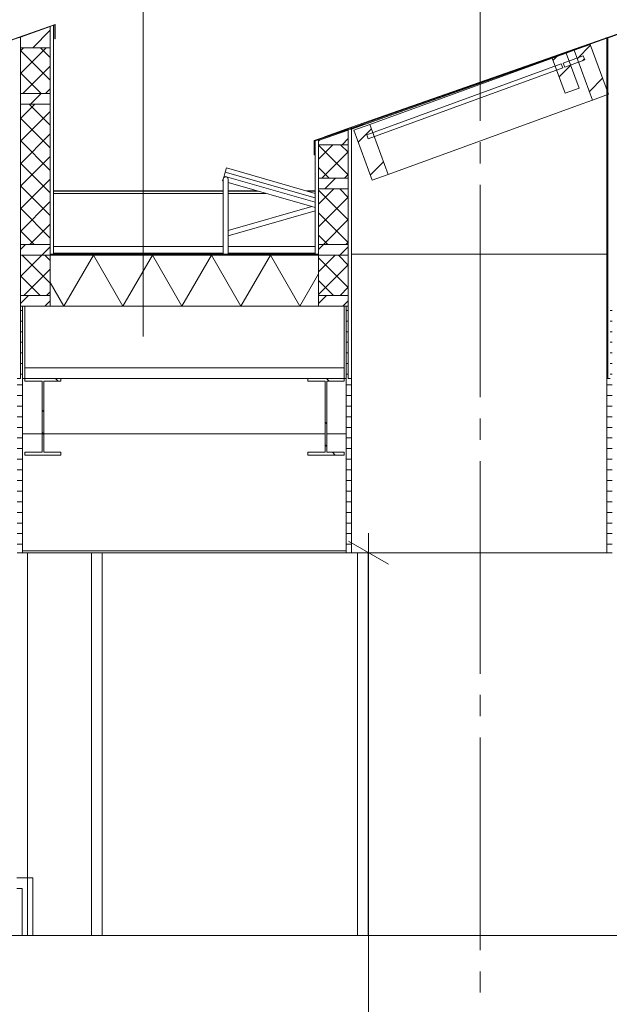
# Model space of a CAD drawing. Header units: millimetres. Extents: x 10 to 831, y -9 to 584.
# Tile 15 of 40: x 358 to 386, y 197 to 243. Entities that reach past the tile are written whole.
import ezdxf
from ezdxf.xclip import XClip

# ---------------------------------------------------------------- set-up
doc = ezdxf.new("R2010")
doc.units = ezdxf.units.MM
doc.header["$MEASUREMENT"] = 0
doc.header["$XCLIPFRAME"] = 0
doc.linetypes.add('B0204', pattern=[13, 10, -1, 1, -1])
for name, color, linetype in [('21 Buitenwanden', 7, 'Continuous'), ('21 Vliesgevels', 7, 'Continuous'), ('22 NC Binnenwanden', 7, 'Continuous'), ('27 Daken', 7, 'Continuous'), ('27 Daken Doorsnede-arcering', 7, 'Continuous'), ('27 Daken Laagscheidingslijnen', 7, 'Continuous'), ('29 Draagconstructies liggend', 7, 'Continuous'), ('29 Draagconstructies liggend Doorsnede-arcering', 7, 'Continuous'), ('45 Plafondafwerking', 7, 'Continuous'), ('45 Plafondafwerking Doorsnede-arcering', 7, 'Continuous'), ('45 Plafondafwerking Laagscheidingslijnen', 7, 'Continuous'), ('74 Sanitair', 7, 'Continuous'), ('A Stramien', 7, 'Continuous'), ('Maatvoering 1_ 50_100', 7, 'Continuous')]:
    doc.layers.add(name, color=color, linetype=linetype)
pattern_1 = [(0, (595.61614, 150.27237), (0, 0.5), [])]
pattern_2 = [(45, (595.6161, 150.2724), (-1.59099, 1.59099), []), (45, (595.0858, 150.8027), (-1.59099, 1.59099), [])]
pattern_3 = [(90, (595.61614, 150.27237), (-0.5, 0), [])]
pattern_4 = [(45, (595.6161, 150.2724), (-0.636396, 0.636396), [])]
pattern_5 = [(135, (595.61614, 150.2724), (0.53033, 0.53033), []), (225, (595.61614, 150.2724), (-0.53033, 0.53033), [])]
pattern_6 = [(135, (595.6161, 150.2724), (1.767767, 1.767767), []), (135, (595.2626, 149.9188), (1.767767, 1.767767), []), (135, (594.909, 149.5653), (1.767767, 1.767767), [])]
pattern_7 = [(135, (595.6161, 150.2724), (1.59099, 1.59099), []), (135, (595.0858, 149.742), (1.59099, 1.59099), [])]

# ---------------------------------------------------------------- blocks, each defined once
blk = doc.blocks.new('*X48')
at = {"layer": '27 Daken Doorsnede-arcering', "linetype": 'Continuous', "lineweight": 0, "true_color": 0x000000}
for points in [[(360.12, 231.922), (359.416, 231.922), (359.416, 231.872), (360.12, 231.872)], [(363.12, 231.922), (361.62, 231.922), (361.62, 231.872), (363.12, 231.872)], [(366.12, 231.922), (364.62, 231.922), (364.62, 231.872), (366.12, 231.872)], [(369.12, 231.922), (367.62, 231.922), (367.62, 231.872), (369.12, 231.872)], [(372.016, 231.922), (370.62, 231.922), (370.62, 231.872), (372.016, 231.872)]]:
    blk.add_hatch(color=18, dxfattribs=at).paths.add_polyline_path(points)
blk = doc.blocks.new('*X55')
at = {"layer": '27 Daken Doorsnede-arcering', "color": 7, "linetype": 'Continuous', "lineweight": 0}
for p, q in [((360.057, 229.472), (361.443, 231.872)), ((362.829, 229.472), (361.443, 231.872)), ((362.829, 229.472), (364.214, 231.872)), ((365.6, 229.472), (364.214, 231.872)), ((365.6, 229.472), (366.985, 231.872)), ((368.371, 229.472), (366.985, 231.872)), ((368.371, 229.472), (369.757, 231.872)), ((371.142, 229.472), (369.757, 231.872)), ((371.142, 229.472), (372.016, 230.986)), ((360.057, 229.472), (359.416, 230.584))]:
    blk.add_line(p, q, dxfattribs=at)
blk = doc.blocks.new('Drawing_3_1', base_point=(595.616, 150.272))
at = {"layer": '27 Daken Doorsnede-arcering', "linetype": 'Continuous', "lineweight": 0, "true_color": 0x000000}
h = blk.add_hatch(dxfattribs=at)
h.set_pattern_fill('505_Aluminium_0001', color=18, style=0, pattern_type=2)
h.set_pattern_definition(pattern_6)
h.paths.add_polyline_path([(359.649, 242.051), (359.649, 242.728), (357.101, 241.83), (356.335, 241.557), (356.342, 241.538), (357.108, 241.811), (359.565, 242.686), (359.629, 242.709), (359.629, 242.051)])
h = blk.add_hatch(dxfattribs=at)
h.set_pattern_fill('325_Houtachtig_plaatmate_E0', color=18, style=0, pattern_type=2)
h.set_pattern_definition(pattern_3)
h.paths.add_polyline_path([(359.416, 239.471), (359.416, 238.971), (359.416, 232.371), (359.416, 231.922), (359.566, 231.922), (359.565, 242.686), (359.416, 242.632), (359.416, 241.623)])
h = blk.add_hatch(dxfattribs=at)
h.set_pattern_fill('505_Aluminium_0001', color=18, style=0, pattern_type=2)
h.set_pattern_definition(pattern_6)
h.paths.add_polyline_path([(387.349, 242.051), (387.349, 242.728), (384.802, 241.83), (384.036, 241.557), (384.042, 241.538), (384.808, 241.811), (387.266, 242.686), (387.329, 242.709), (387.329, 242.051)])
h = blk.add_hatch(dxfattribs=at)
h.set_pattern_fill('310_Naaldhout__01__0001', color=18, style=0, pattern_type=2)
h.set_pattern_definition(pattern_4)
h.paths.add_polyline_path([(358.016, 242.125), (358.016, 241.625), (359.416, 241.623), (359.416, 242.632)])
h = blk.add_hatch(dxfattribs=at)
h.set_pattern_fill('325_Houtachtig_plaatmate_E0', color=18, style=0, pattern_type=2)
h.set_pattern_definition(pattern_3)
h.paths.add_polyline_path([(357.866, 226.072), (358.016, 226.072), (358.016, 229.472), (358.016, 229.972), (358.016, 231.872), (358.016, 232.372), (358.016, 238.972), (358.016, 239.472), (358.016, 241.625), (358.016, 242.125), (357.866, 242.075), (357.866, 231.872)])
h = blk.add_hatch(dxfattribs=at)
h.set_pattern_fill('515_Staal_0001', color=18, style=0, pattern_type=2)
h.set_pattern_definition(pattern_2)
h.paths.add_polyline_path([(384.891, 239.165), (385.642, 239.438), (384.787, 241.787), (384.036, 241.514)])
h = blk.add_hatch(dxfattribs=at)
h.set_pattern_fill('325_Houtachtig_plaatmate_E0', color=18, style=0, pattern_type=2)
h.set_pattern_definition(pattern_3)
h.paths.add_polyline_path([(385.566, 226.072), (385.716, 226.072), (385.716, 229.472), (385.716, 229.972), (385.716, 231.872), (385.716, 232.372), (385.716, 238.972), (385.716, 239.472), (385.716, 241.625), (385.716, 242.125), (385.566, 242.075), (385.566, 231.872)])
h = blk.add_hatch(dxfattribs=at)
h.set_pattern_fill('415_Isolatie_ruit_0001', color=18, style=0, pattern_type=2)
h.set_pattern_definition(pattern_5)
h.paths.add_polyline_path([(359.416, 241.623), (358.016, 241.625), (358.016, 239.472), (359.416, 239.471)])
h = blk.add_hatch(dxfattribs=at)
h.set_pattern_fill('515_Staal_0001', color=18, style=0, pattern_type=2)
h.set_pattern_definition(pattern_2)
h.paths.add_polyline_path([(384.259, 239.733), (383.66, 241.377), (383.002, 241.138), (383.601, 239.493)])
h = blk.add_hatch(dxfattribs=at)
h.set_pattern_fill('505_Aluminium_0001', color=18, style=0, pattern_type=2)
h.set_pattern_definition([(45, (595.6161, 150.2724), (-1.767767, 1.767767), []), (45, (595.2626, 150.626), (-1.767767, 1.767767), []), (45, (594.909, 150.9795), (-1.767767, 1.767767), [])])
h.paths.add_polyline_path([(384.523, 241.053), (384.454, 241.241), (383.515, 240.899), (383.583, 240.711)])
h = blk.add_hatch(dxfattribs=at)
h.set_pattern_fill('310_Naaldhout__01__0001', color=18, style=0, pattern_type=2)
h.set_pattern_definition(pattern_4)
h.paths.add_polyline_path([(358.016, 238.972), (359.416, 238.971), (359.416, 239.471), (358.016, 239.472)])
h = blk.add_hatch(dxfattribs=at)
h.set_pattern_fill('415_Isolatie_ruit_0001', color=18, style=0, pattern_type=2)
h.set_pattern_definition(pattern_5)
h.paths.add_polyline_path([(359.416, 238.971), (358.016, 238.972), (358.016, 232.372), (359.416, 232.371)])
h = blk.add_hatch(dxfattribs=at)
h.set_pattern_fill('505_Aluminium_0001', color=18, style=0, pattern_type=2)
h.set_pattern_definition(pattern_6)
h.paths.add_polyline_path([(371.816, 236.593), (371.836, 236.593), (371.836, 237.251), (373.416, 237.778), (373.484, 237.801), (373.554, 237.824), (374.133, 238.034), (374.14, 238.053), (373.561, 237.843), (373.432, 237.801), (373.416, 237.796), (371.816, 237.27)])
h = blk.add_hatch(dxfattribs=at)
h.set_pattern_fill('310_Naaldhout__01__0001', color=18, style=0, pattern_type=2)
h.set_pattern_definition(pattern_4)
h.paths.add_polyline_path([(372.016, 237.269), (372.016, 237.067), (373.416, 237.067), (373.416, 237.301), (373.416, 237.744)])
h = blk.add_hatch(dxfattribs=at)
h.set_pattern_fill('325_Houtachtig_plaatmate_E0', color=18, style=0, pattern_type=2)
h.set_pattern_definition(pattern_3)
h.paths.add_polyline_path([(373.416, 237.067), (373.416, 235.486), (373.416, 234.986), (373.416, 232.372), (373.416, 231.872), (373.416, 229.972), (373.416, 229.472), (373.416, 226.072), (373.566, 226.072), (373.566, 231.872), (373.566, 237.801), (373.484, 237.801), (373.416, 237.778), (373.416, 237.744), (373.416, 237.301)])
h = blk.add_hatch(dxfattribs=at)
h.set_pattern_fill('515_Staal_0001', color=18, style=0, pattern_type=2)
h.set_pattern_definition(pattern_2)
h.paths.add_polyline_path([(375.285, 235.668), (374.43, 238.017), (373.678, 237.744), (374.533, 235.395)])
h = blk.add_hatch(dxfattribs=at)
h.set_pattern_fill('325_Houtachtig_plaatmate_E0', color=18, style=0, pattern_type=2)
h.set_pattern_definition(pattern_3)
h.paths.add_polyline_path([(372.016, 237.291), (371.866, 237.245), (371.866, 231.922), (372.016, 231.922), (372.016, 232.372), (372.016, 234.986), (372.016, 235.486), (372.016, 237.067), (372.016, 237.269)])
h = blk.add_hatch(dxfattribs=at)
h.set_pattern_fill('415_Isolatie_ruit_0001', color=18, style=0, pattern_type=2)
h.set_pattern_definition(pattern_5)
h.paths.add_polyline_path([(372.016, 237.067), (372.016, 235.486), (373.416, 235.486), (373.416, 237.067)])
h = blk.add_hatch(dxfattribs=at)
h.set_pattern_fill('310_Naaldhout__01__0001', color=18, style=0, pattern_type=2)
h.set_pattern_definition(pattern_4)
h.paths.add_polyline_path([(372.016, 235.486), (372.016, 234.986), (373.416, 234.986), (373.416, 235.486)])
h = blk.add_hatch(dxfattribs=at)
h.set_pattern_fill('415_Isolatie_ruit_0001', color=18, style=0, pattern_type=2)
h.set_pattern_definition(pattern_5)
h.paths.add_polyline_path([(373.416, 232.372), (373.416, 234.986), (372.016, 234.986), (372.016, 232.372)])
h = blk.add_hatch(dxfattribs=at)
h.set_pattern_fill('310_Naaldhout__01__0001', color=18, style=0, pattern_type=2)
h.set_pattern_definition(pattern_4)
h.paths.add_polyline_path([(358.016, 232.372), (358.016, 231.872), (359.416, 231.871), (359.416, 231.922), (359.416, 232.371)])
h = blk.add_hatch(dxfattribs=at)
h.set_pattern_fill('310_Naaldhout__01__0001', color=18, style=0, pattern_type=2)
h.set_pattern_definition(pattern_4)
h.paths.add_polyline_path([(373.416, 232.372), (372.016, 232.372), (372.016, 231.922), (372.016, 231.872), (373.416, 231.872)])
h = blk.add_hatch(dxfattribs=at)
h.set_pattern_fill('415_Isolatie_ruit_0001', color=18, style=0, pattern_type=2)
h.set_pattern_definition(pattern_5)
h.paths.add_polyline_path([(358.016, 229.972), (359.416, 229.971), (359.416, 231.871), (358.016, 231.872)])
h = blk.add_hatch(dxfattribs=at)
h.set_pattern_fill('415_Isolatie_ruit_0001', color=18, style=0, pattern_type=2)
h.set_pattern_definition(pattern_5)
h.paths.add_polyline_path([(372.016, 229.972), (373.416, 229.972), (373.416, 231.872), (372.016, 231.872)])
h = blk.add_hatch(dxfattribs=at)
h.set_pattern_fill('310_Naaldhout__01__0001', color=18, style=0, pattern_type=2)
h.set_pattern_definition(pattern_4)
h.paths.add_polyline_path([(358.016, 229.972), (358.016, 229.472), (358.216, 229.472), (359.416, 229.472), (359.416, 229.971)])
h = blk.add_hatch(dxfattribs=at)
h.set_pattern_fill('310_Naaldhout__01__0001', color=18, style=0, pattern_type=2)
h.set_pattern_definition(pattern_4)
h.paths.add_polyline_path([(373.416, 229.972), (372.016, 229.972), (372.016, 229.472), (373.416, 229.472)])
at = {"layer": '29 Draagconstructies liggend Doorsnede-arcering', "linetype": 'Continuous', "lineweight": 0, "true_color": 0x000000}
h = blk.add_hatch(dxfattribs=at)
h.set_pattern_fill('515_Staal_0001', color=18, style=0, pattern_type=2)
h.set_pattern_definition(pattern_7)
h.paths.add_polyline_path([(359.066, 226.072), (358.216, 226.072), (358.216, 225.945), (359.026, 225.945), (359.026, 222.599), (358.216, 222.599), (358.216, 222.472), (359.916, 222.472), (359.916, 222.599), (359.106, 222.599), (359.106, 225.945), (359.916, 225.945), (359.916, 226.072)])
h = blk.add_hatch(dxfattribs=at)
h.set_pattern_fill('515_Staal_0001', color=18, style=0, pattern_type=2)
h.set_pattern_definition(pattern_7)
h.paths.add_polyline_path([(372.366, 226.072), (371.516, 226.072), (371.516, 225.945), (372.326, 225.945), (372.326, 222.599), (371.516, 222.599), (371.516, 222.472), (373.216, 222.472), (373.216, 222.599), (372.406, 222.599), (372.406, 225.945), (373.216, 225.945), (373.216, 226.072)])
at = {"layer": '45 Plafondafwerking Doorsnede-arcering', "linetype": 'Continuous', "lineweight": 0, "true_color": 0x000000}
h = blk.add_hatch(dxfattribs=at)
h.set_pattern_fill('325_Houtachtig_plaatmate_E0', color=18, style=0, pattern_type=2)
h.set_pattern_definition(pattern_1)
h.paths.add_polyline_path([(357.866, 217.872), (358.116, 217.872), (358.116, 229.472), (358.016, 229.472), (358.016, 226.072), (357.866, 226.072)])
h = blk.add_hatch(dxfattribs=at)
h.set_pattern_fill('325_Houtachtig_plaatmate_E0', color=18, style=0, pattern_type=2)
h.set_pattern_definition(pattern_1)
h.paths.add_polyline_path([(373.416, 229.472), (373.316, 229.472), (373.316, 217.872), (373.566, 217.872), (373.566, 226.072), (373.416, 226.072)])
h = blk.add_hatch(dxfattribs=at)
h.set_pattern_fill('325_Houtachtig_plaatmate_E0', color=18, style=0, pattern_type=2)
h.set_pattern_definition(pattern_1)
h.paths.add_polyline_path([(385.566, 217.872), (385.816, 217.872), (385.816, 229.472), (385.716, 229.472), (385.716, 226.072), (385.566, 226.072)])
at = {"layer": '21 Buitenwanden', "color": 2, "linetype": 'Continuous', "lineweight": 0}
blk.add_line((363.776, 264.847), (363.776, 228.043), dxfattribs=at)
at = {"layer": '21 Buitenwanden', "color": 9, "linetype": 'Continuous', "lineweight": 0}
for p, q in [((358.296, 242.234), (358.453, 242.283)), ((359.566, 231.922), (359.566, 242.632)), ((373.566, 237.892), (385.566, 242.099)), ((373.566, 237.801), (385.566, 242.075)), ((385.538, 242.089), (385.491, 242.073)), ((385.538, 242.089), (385.566, 242.099)), ((385.566, 242.099), (385.57, 242.101)), ((385.566, 242.075), (385.566, 242.081)), ((385.566, 239.649), (385.566, 242.075)), ((373.566, 237.801), (384.038, 241.552)), ((384.036, 241.557), (374.138, 238.048)), ((385.566, 231.922), (385.566, 239.41)), ((372.306, 237.431), (373.566, 237.892)), ((373.561, 237.843), (373.566, 237.892)), ((373.561, 237.801), (373.561, 237.827)), ((373.561, 237.827), (373.566, 237.801)), ((371.866, 237.245), (371.866, 237.261))]:
    blk.add_line(p, q, dxfattribs=at)
at = {"layer": '21 Vliesgevels', "color": 1, "linetype": 'Continuous', "lineweight": 0}
for p, q in [((358.349, 202.578), (358.349, 217.872)), ((361.348, 199.872), (361.348, 217.872)), ((361.848, 199.872), (361.848, 217.872)), ((373.848, 199.872), (373.848, 217.872)), ((374.348, 199.872), (374.348, 217.872)), ((357.849, 202.578), (358.349, 202.578)), ((358.349, 199.872), (358.349, 202.578)), ((358.349, 202.578), (358.598, 202.578)), ((358.598, 202.578), (358.598, 199.872)), ((357.849, 202.078), (358.098, 202.078)), ((358.098, 202.078), (358.098, 199.872))]:
    blk.add_line(p, q, dxfattribs=at)
at = {"layer": '22 NC Binnenwanden', "color": 2, "linetype": 'Continuous', "lineweight": 0}
blk.add_line((433.332, 199.872), (346.116, 199.872), dxfattribs=at)
at = {"layer": '27 Daken', "color": 9, "linetype": 'Continuous', "lineweight": 0}
for p, q in [((359.565, 242.686), (359.566, 231.922)), ((359.629, 242.709), (359.629, 242.051)), ((359.649, 242.728), (359.649, 242.051)), ((359.649, 242.051), (359.629, 242.051)), ((384.036, 241.557), (384.042, 241.538)), ((374.14, 238.053), (374.133, 238.034)), ((373.416, 237.796), (371.816, 237.27)), ((373.416, 237.778), (371.836, 237.251)), ((373.416, 237.744), (372.016, 237.269)), ((373.416, 237.801), (373.416, 237.796)), ((373.416, 237.778), (373.416, 237.744)), ((373.566, 237.801), (373.484, 237.801)), ((371.816, 237.27), (371.816, 236.593)), ((371.836, 237.251), (371.836, 236.593)), ((372.016, 237.291), (371.866, 237.245)), ((371.866, 237.245), (371.866, 231.922)), ((372.016, 237.291), (372.016, 237.269)), ((371.836, 236.593), (371.816, 236.593)), ((359.566, 232.272), (367.54, 232.272)), ((367.78, 232.272), (371.866, 232.272)), ((359.566, 231.972), (367.54, 231.972)), ((367.78, 231.972), (371.866, 231.972)), ((358.116, 229.472), (358.216, 229.472)), ((373.316, 229.472), (373.216, 229.472))]:
    blk.add_line(p, q, dxfattribs=at)
at = {"layer": '27 Daken', "color": 1, "linetype": 'Continuous', "lineweight": 0}
for p, q in [((384.787, 241.787), (384.036, 241.514)), ((384.787, 241.787), (385.642, 239.438)), ((383.66, 241.377), (383.002, 241.138)), ((383.66, 241.377), (384.036, 241.514)), ((383.66, 241.377), (384.259, 239.733)), ((384.036, 241.514), (384.891, 239.165)), ((383.421, 240.864), (374.284, 237.539)), ((374.43, 238.017), (383.002, 241.138)), ((383.002, 241.138), (383.601, 239.493)), ((383.421, 240.864), (383.489, 240.676)), ((384.454, 241.241), (383.515, 240.899)), ((383.515, 240.899), (383.583, 240.711)), ((384.523, 241.053), (383.583, 240.711)), ((384.454, 241.241), (384.523, 241.053)), ((383.489, 240.676), (374.353, 237.351)), ((384.259, 239.733), (383.601, 239.493)), ((385.642, 239.438), (384.891, 239.165)), ((384.186, 238.908), (384.891, 239.165)), ((375.285, 235.668), (384.186, 238.908)), ((374.43, 238.017), (373.678, 237.744)), ((373.678, 237.744), (374.533, 235.395)), ((374.43, 238.017), (375.285, 235.668)), ((374.284, 237.539), (374.353, 237.351)), ((375.285, 235.668), (374.533, 235.395)), ((371.866, 231.922), (359.566, 231.922)), ((358.116, 226.072), (358.216, 226.072)), ((373.216, 226.072), (373.316, 226.072))]:
    blk.add_line(p, q, dxfattribs=at)
at = {"layer": '27 Daken', "color": 2, "linetype": 'Continuous', "lineweight": 0}
for p, q in [((359.565, 234.895), (367.54, 234.895)), ((359.565, 234.875), (367.54, 234.875)), ((367.78, 234.895), (369.135, 234.895)), ((367.78, 234.875), (369.203, 234.875)), ((371.456, 234.895), (371.866, 234.895)), ((371.525, 234.875), (371.866, 234.875)), ((359.565, 234.776), (367.54, 234.776)), ((367.78, 234.776), (369.548, 234.776))]:
    blk.add_line(p, q, dxfattribs=at)
at = {"layer": '27 Daken', "color": 3, "linetype": 'Continuous', "lineweight": 0}
blk.add_line((371.516, 226.072), (359.916, 226.072), dxfattribs=at)
at = {"layer": '27 Daken', "color": 9, "linetype": 'Continuous', "lineweight": 0, "flags": 128}
for points in [[(359.649, 242.728), (357.101, 241.83), (356.335, 241.557)], [(359.629, 242.709), (359.565, 242.686), (357.108, 241.811), (356.342, 241.538)], [(359.565, 242.686), (359.416, 242.632), (358.016, 242.125), (357.866, 242.075)], [(387.349, 242.728), (384.802, 241.83), (384.036, 241.557)], [(387.329, 242.709), (387.266, 242.686), (384.808, 241.811), (384.042, 241.538)], [(387.266, 242.686), (387.116, 242.632), (385.716, 242.125), (385.566, 242.075)], [(385.566, 242.075), (385.566, 231.872), (385.566, 226.072)], [(374.14, 238.053), (373.561, 237.843), (373.432, 237.801), (373.416, 237.801)], [(374.133, 238.034), (373.554, 237.824), (373.484, 237.801)], [(373.566, 237.801), (373.566, 231.872), (373.566, 226.072)]]:
    blk.add_lwpolyline(points, dxfattribs=at)
at = {"layer": '27 Daken', "color": 3, "linetype": 'Continuous', "lineweight": 0, "flags": 128}
for points in [[(358.216, 229.472), (358.216, 226.572), (358.216, 226.072)], [(373.216, 229.472), (373.216, 226.572), (373.216, 226.072)]]:
    blk.add_lwpolyline(points, dxfattribs=at)
at = {"layer": '27 Daken Laagscheidingslijnen', "color": 9, "linetype": 'Continuous', "lineweight": 0}
for p, q in [((358.016, 241.625), (359.416, 241.623)), ((358.016, 239.472), (359.416, 239.471)), ((358.016, 238.972), (359.416, 238.971)), ((373.432, 237.801), (373.416, 237.796)), ((373.484, 237.801), (373.416, 237.778)), ((373.416, 237.067), (372.016, 237.067)), ((373.416, 235.486), (372.016, 235.486)), ((373.416, 234.986), (372.016, 234.986)), ((358.016, 232.372), (359.416, 232.371)), ((373.416, 232.372), (372.016, 232.372)), ((358.016, 231.872), (359.416, 231.871)), ((373.416, 231.872), (372.016, 231.872)), ((358.016, 229.972), (359.416, 229.971)), ((373.416, 229.972), (372.016, 229.972))]:
    blk.add_line(p, q, dxfattribs=at)
at = {"layer": '27 Daken Laagscheidingslijnen', "color": 1, "linetype": 'Continuous', "lineweight": 0}
for p, q in [((359.566, 231.922), (359.416, 231.922)), ((372.016, 231.872), (359.416, 231.872)), ((372.016, 231.922), (371.866, 231.922))]:
    blk.add_line(p, q, dxfattribs=at)
at = {"layer": '27 Daken Laagscheidingslijnen', "color": 3, "linetype": 'Continuous', "lineweight": 0}
blk.add_line((358.216, 229.472), (358.216, 229.472), dxfattribs=at)
at = {"layer": '27 Daken Laagscheidingslijnen', "color": 2, "linetype": 'Continuous', "lineweight": 0}
blk.add_line((373.216, 226.572), (358.216, 226.572), dxfattribs=at)
at = {"layer": '27 Daken Laagscheidingslijnen', "color": 9, "linetype": 'Continuous', "lineweight": 0, "flags": 128}
for points in [[(359.416, 242.632), (359.416, 241.623), (359.416, 239.471), (359.416, 238.971), (359.416, 232.371), (359.416, 231.922)], [(358.016, 242.125), (358.016, 241.625), (358.016, 239.472), (358.016, 238.972), (358.016, 232.372), (358.016, 231.872), (358.016, 229.972), (358.016, 229.472)], [(373.416, 237.744), (373.416, 237.301), (373.416, 237.067), (373.416, 235.486), (373.416, 234.986), (373.416, 232.372), (373.416, 231.872), (373.416, 229.972), (373.416, 229.472)], [(372.016, 237.269), (372.016, 237.067), (372.016, 235.486), (372.016, 234.986), (372.016, 232.372), (372.016, 231.922)]]:
    blk.add_lwpolyline(points, dxfattribs=at)
at = {"layer": '27 Daken Laagscheidingslijnen', "color": 1, "linetype": 'Continuous', "lineweight": 0, "flags": 128}
for points in [[(359.416, 231.922), (359.416, 231.872), (359.416, 229.971), (359.416, 229.472)], [(372.016, 231.922), (372.016, 231.872), (372.016, 229.972), (372.016, 229.472)]]:
    blk.add_lwpolyline(points, dxfattribs=at)
at = {"layer": '27 Daken Laagscheidingslijnen', "color": 3, "linetype": 'Continuous', "lineweight": 0, "flags": 128}
for points in [[(373.216, 229.472), (372.016, 229.472), (359.416, 229.472), (358.216, 229.472)], [(359.916, 226.072), (359.066, 226.072), (358.216, 226.072)], [(373.216, 226.072), (372.366, 226.072), (371.516, 226.072)]]:
    blk.add_lwpolyline(points, dxfattribs=at)
at = {"layer": '29 Draagconstructies liggend', "color": 9, "linetype": 'Continuous', "lineweight": 0}
for p, q in [((358.216, 226.072), (358.216, 225.945)), ((359.916, 226.072), (359.916, 225.945)), ((371.516, 226.072), (371.516, 225.945)), ((373.216, 226.072), (373.216, 225.945)), ((359.026, 225.945), (358.216, 225.945)), ((359.026, 225.945), (359.026, 222.599)), ((359.106, 225.945), (359.106, 222.599)), ((359.916, 225.945), (359.106, 225.945)), ((372.326, 225.945), (371.516, 225.945)), ((372.326, 225.945), (372.326, 222.599)), ((372.406, 225.945), (372.406, 222.599)), ((373.216, 225.945), (372.406, 225.945)), ((358.216, 222.599), (358.216, 222.472)), ((359.026, 222.599), (358.216, 222.599)), ((359.916, 222.472), (358.216, 222.472)), ((359.916, 222.599), (359.106, 222.599)), ((359.916, 222.599), (359.916, 222.472)), ((371.516, 222.599), (371.516, 222.472)), ((372.326, 222.599), (371.516, 222.599)), ((373.216, 222.472), (371.516, 222.472)), ((373.216, 222.599), (372.406, 222.599)), ((373.216, 222.599), (373.216, 222.472))]:
    blk.add_line(p, q, dxfattribs=at)
at = {"layer": '29 Draagconstructies liggend', "color": 1, "linetype": 'Continuous', "lineweight": 0}
for p, q in [((358.116, 223.472), (359.026, 223.472)), ((359.106, 223.472), (372.326, 223.472)), ((372.406, 223.472), (373.316, 223.472))]:
    blk.add_line(p, q, dxfattribs=at)
at = {"layer": '45 Plafondafwerking', "color": 2, "linetype": 'Continuous', "lineweight": 0}
for p, q in [((373.566, 231.922), (385.566, 231.922)), ((373.316, 217.972), (358.116, 217.972)), ((373.316, 217.872), (358.116, 217.872)), ((373.566, 217.872), (385.566, 217.872))]:
    blk.add_line(p, q, dxfattribs=at)
at = {"layer": '45 Plafondafwerking', "color": 1, "linetype": 'Continuous', "lineweight": 0}
for p, q in [((358.116, 229.472), (358.116, 217.972)), ((373.316, 229.472), (373.316, 217.972)), ((373.566, 226.072), (373.566, 217.872)), ((385.566, 226.072), (385.566, 217.872)), ((358.116, 217.872), (357.866, 217.872)), ((373.566, 217.872), (373.316, 217.872)), ((385.816, 217.872), (385.566, 217.872))]:
    blk.add_line(p, q, dxfattribs=at)
at = {"layer": '45 Plafondafwerking Laagscheidingslijnen', "color": 1, "linetype": 'Continuous', "lineweight": 0}
for p, q in [((358.016, 229.472), (358.016, 226.072)), ((358.016, 229.472), (358.116, 229.472)), ((373.416, 229.472), (373.316, 229.472)), ((373.416, 229.472), (373.416, 226.072)), ((358.016, 226.072), (357.866, 226.072)), ((373.566, 226.072), (373.416, 226.072)), ((385.716, 226.072), (385.566, 226.072))]:
    blk.add_line(p, q, dxfattribs=at)
at = {"layer": '45 Plafondafwerking Laagscheidingslijnen', "color": 2, "linetype": 'Continuous', "lineweight": 0}
for p, q in [((358.116, 217.972), (358.116, 217.872)), ((373.316, 217.972), (373.316, 217.872))]:
    blk.add_line(p, q, dxfattribs=at)
at = {"layer": '74 Sanitair', "color": 1, "linetype": 'Continuous', "lineweight": 0}
for p, q in [((367.578, 235.591), (367.633, 235.783)), ((367.633, 235.783), (367.688, 235.976)), ((367.633, 235.783), (371.866, 234.569)), ((367.688, 235.976), (371.866, 234.777)), ((367.578, 235.591), (367.512, 235.36)), ((367.512, 235.36), (367.54, 235.352)), ((367.54, 235.443), (367.575, 235.527)), ((367.54, 231.922), (367.54, 235.443)), ((367.575, 235.527), (367.66, 235.563)), ((367.578, 235.591), (371.866, 234.361)), ((367.66, 235.563), (367.745, 235.527)), ((367.745, 235.527), (367.78, 235.443)), ((367.78, 235.443), (367.78, 231.922)), ((367.78, 235.283), (371.706, 234.157)), ((367.78, 233.032), (371.706, 234.157)), ((367.78, 232.782), (371.866, 233.954)), ((371.866, 234.112), (371.706, 234.157))]:
    blk.add_line(p, q, dxfattribs=at)
at = {"layer": 'A Stramien', "color": 9, "linetype": 'B0204', "lineweight": 0}
blk.add_line((379.616, 248.186), (379.616, 123.272), dxfattribs=at)
at = {"layer": 'Maatvoering 1_ 50_100', "color": 1, "linetype": 'Continuous', "lineweight": 0}
for p, q in [((374.371, 217.872), (374.371, 218.789)), ((375.308, 217.331), (373.433, 218.414)), ((375.777, 217.872), (372.964, 217.872)), ((374.371, 150.272), (374.371, 217.872))]:
    blk.add_line(p, q, dxfattribs=at)
at = {"layer": '21 Buitenwanden', "color": 4, "linetype": 'Continuous', "lineweight": 0}
for name in ['*X48', '*X55']:
    blk.add_blockref(name, (0, 0), dxfattribs=at)

msp = doc.modelspace()

# ---------------------------------------------------------------- block references
at = {"color": 4, "linetype": 'Continuous', "lineweight": 0}
ref = msp.add_blockref('Drawing_3_1', (595.616, 150.272), dxfattribs=at)
XClip(ref).set_block_clipping_path([(26.0348194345, 103.2723733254), (625.2939247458, 268.0757871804)])

doc.saveas('drawing.dxf')
